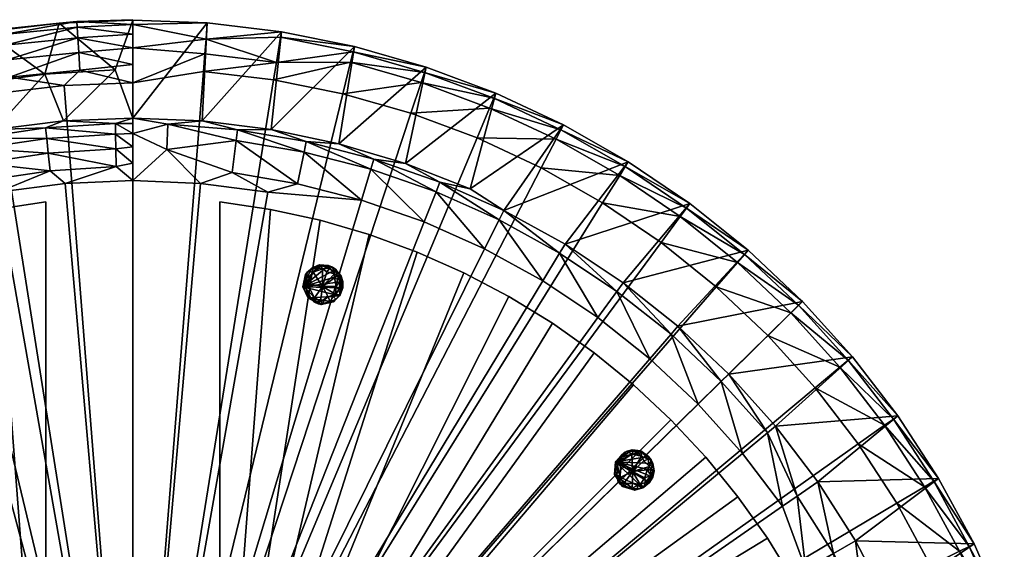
# Model space of a CAD drawing. Header units: millimetres. Extents: x -587 to 597, y -588 to 596.
# Tile 17 of 17: x -67 to 555, y 262 to 596. Entities that reach past the tile are written whole.
import ezdxf

# ---------------------------------------------------------------- set-up
doc = ezdxf.new("R2010")
doc.units = ezdxf.units.MM
doc.layers.get('0').update_dxf_attribs({"true_color": 0x5890e1})

msp = doc.modelspace()

# ---------------------------------------------------------------- meshes
at = {"color": 41, "true_color": 0xfcecad}
mesh = msp.add_polyface(dxfattribs=at)
corners = [(-38.89, 531.87, 40.3), (4.88, 533.68, 40.3), (-6.15, 530.22, 29.89), (4.88, 530.24, 29.71), (4.88, 524.02, 20.48), (-6.01, 523.5, 20.03), (4.88, 515.49, 13.32), (-5.81, 514.18, 12.6), (4.88, 505.32, 8.79), (-5.58, 503.08, 8.24), (4.88, 494.29, 7.24), (-37.89, 492.42, 7.24), (-47.34, 500.46, 8.24), (-80.33, 486.84, 7.24), (-88.73, 494.34, 8.24), (-122.12, 477.57, 7.24), (-90.81, 505.25, 12.6), (-92.56, 514.4, 20.03), (-48.5, 511.49, 12.6), (-93.82, 521, 29.89), (-49.48, 520.77, 20.03), (-125.25, 517.46, 40.3), (-82.37, 526.45, 40.3), (-50.18, 527.45, 29.89), (4.88, 3.61, 437.24), (4.88, 595.4, 390.3), (4.88, 556.01, 437.24), (-6.27, 564.14, 213.65), (-50.77, 561.48, 213.65), (-94.91, 555.3, 213.65)]
mesh.append_faces([[corners[k] for k in face] for face in [(24, 25, 26)]], dxfattribs={"vtx0": -1, "vtx1": -1, "color": 41})
mesh.append_faces([[corners[k] for k in face] for face in [(2, 4, 5), (5, 6, 7), (7, 8, 9), (9, 11, 12), (12, 13, 14), (14, 16, 12), (16, 17, 18), (16, 18, 12), (12, 18, 9), (17, 19, 20), (17, 20, 18), (18, 20, 7), (18, 7, 9), (19, 22, 23), (19, 23, 20), (20, 23, 5), (20, 5, 7), (23, 0, 2), (23, 2, 5)]], dxfattribs={"vtx0": -1, "vtx1": -1, "vtx2": -1, "color": 41})
mesh.append_faces([[corners[k] for k in face] for face in [(2, 1, 3), (2, 3, 4), (5, 4, 6), (7, 6, 8), (9, 8, 10), (9, 10, 11), (12, 11, 13), (14, 13, 15), (10, 6, 4), (10, 4, 3), (24, 1, 25), (27, 1, 0), (28, 0, 22), (29, 22, 21)]], dxfattribs={"vtx0": -1, "vtx2": -1, "color": 41})
mesh.append_faces([[corners[k] for k in face] for face in [(8, 6, 10)]], dxfattribs={"vtx1": -1, "color": 41})
mesh.append_faces([[corners[k] for k in face] for face in [(0, 1, 2), (21, 22, 19), (22, 0, 23), (3, 1, 10)]], dxfattribs={"vtx1": -1, "vtx2": -1, "color": 41})
mesh = msp.add_polyface(dxfattribs=at)
corners = [(4.88, 556.01, 437.24), (4.88, 595.4, 390.3), (4.88, 595.74, 401.89), (4.88, 592.74, 413.08), (4.88, 586.65, 422.95), (4.88, 577.99, 430.66), (4.88, 567.48, 435.56), (-87.7, 588.11, 390.3), (-77.24, 589.84, 391.28), (-41.55, 593.57, 390.3), (-30.41, 594.51, 391.28), (-30.41, 594.51, 403.2), (-30.2, 591, 414.6), (-29.8, 584.29, 424.45), (-29.24, 574.99, 431.88), (-28.58, 563.91, 436.24), (-38.46, 554.3, 437.24), (-72.99, 559.48, 436.24), (-81.53, 549.21, 437.24), (-77.24, 589.84, 403.2), (-76.76, 586.35, 414.6), (-75.83, 579.7, 424.45), (-74.53, 570.47, 431.88), (4.88, 533.68, 40.3), (-6.27, 564.14, 213.65), (-38.89, 531.87, 40.3), (-50.77, 561.48, 213.65), (-82.37, 526.45, 40.3), (-94.91, 555.3, 213.65)]
mesh.append_faces([[corners[k] for k in face] for face in [(0, 5, 6)]], dxfattribs={"vtx0": -1, "color": 41})
mesh.append_faces([[corners[k] for k in face] for face in [(7, 8, 9), (9, 10, 1), (1, 10, 2), (2, 11, 3), (3, 12, 4), (4, 13, 5), (5, 14, 6), (6, 15, 0), (0, 15, 16), (16, 17, 18)]], dxfattribs={"vtx0": -1, "vtx1": -1, "color": 41})
mesh.append_faces([[corners[k] for k in face] for face in [(9, 8, 10), (2, 10, 11), (3, 11, 12), (4, 12, 13), (5, 13, 14), (6, 14, 15), (16, 15, 17), (8, 19, 10), (19, 20, 11), (19, 11, 10), (20, 21, 12), (20, 12, 11), (21, 22, 13), (21, 13, 12), (22, 17, 14), (22, 14, 13), (15, 14, 17), (24, 25, 26), (26, 27, 28), (28, 7, 26), (26, 9, 24)]], dxfattribs={"vtx0": -1, "vtx1": -1, "vtx2": -1, "color": 41})
mesh.append_faces([[corners[k] for k in face] for face in [(0, 1, 2), (0, 2, 3), (0, 4, 5)]], dxfattribs={"vtx0": -1, "vtx2": -1, "color": 41})
mesh.append_faces([[corners[k] for k in face] for face in [(3, 4, 0), (1, 23, 24), (7, 9, 26), (9, 1, 24)]], dxfattribs={"vtx1": -1, "vtx2": -1, "color": 41})
mesh = msp.add_polyface(dxfattribs=at)
corners = [(4.88, 533.68, 40.3), (4.88, 3.61, 437.24), (4.88, 595.4, 390.3), (4.88, 3.61, 7.24), (188.79, 468.11, 8.24), (227.01, 451.09, 8.24), (222.26, 521.11, 436.24), (180.45, 536.74, 436.24), (534.96, 3.61, 40.3), (486.06, 137.95, 8.24), (495.62, 97.22, 8.24), (435.66, 363.45, 436.24), (405.71, 396.54, 436.24), (361.82, 353.15, 8.24), (389.82, 322.05, 8.24), (429.83, 248.95, 7.24), (456.92, 216.32, 8.24), (4.88, 494.29, 7.24), (47.65, 492.42, 7.24), (301.48, 480.14, 436.24), (262.68, 502.2, 436.24), (49.48, 563.13, 436.24), (4.88, 556.01, 437.24), (298.53, 407.78, 8.24), (331.32, 381.79, 8.24), (137.54, 549.01, 436.24), (93.79, 557.82, 436.24), (473.13, 177.75, 8.24), (373.22, 427.14, 436.24), (338.41, 455.07, 436.24), (487.22, 290.68, 436.24), (462.89, 328.09, 436.24), (501.73, 55.83, 8.24), (495.57, 3.61, 7.24), (415.12, 288.73, 8.24), (90.09, 486.84, 7.24), (149.28, 481.87, 8.24), (263.68, 430.93, 8.24), (508.5, 251.45, 436.24), (344.66, 397.25, 20.03), (310.53, 424.3, 20.03)]
mesh.append_faces([[corners[k] for k in face] for face in [(0, 1, 2), (0, 3, 1), (3, 4, 5), (6, 7, 1), (3, 8, 1), (9, 10, 3), (11, 12, 1), (13, 14, 3), (15, 16, 3), (17, 18, 3), (1, 19, 20), (1, 21, 22), (3, 23, 24), (1, 25, 26), (3, 27, 9), (1, 28, 29), (1, 30, 31), (3, 32, 33), (3, 14, 34), (3, 24, 13), (3, 34, 15), (3, 16, 27), (3, 35, 36), (37, 23, 3), (1, 7, 25), (1, 20, 6), (29, 19, 1), (1, 12, 28), (1, 31, 11), (38, 30, 1), (3, 10, 32), (26, 21, 1), (0, 17, 3), (2, 1, 22), (3, 5, 37), (36, 4, 3), (3, 18, 35), (39, 24, 40)]], dxfattribs={"color": 41})
mesh = msp.add_polyface(dxfattribs=at)
corners = [(98.64, 588.09, 403.2), (92.13, 526.45, 40.3), (48.65, 531.87, 40.3), (51.91, 593.69, 403.2), (70.05, 519.51, 20.03), (67.5, 499.25, 8.24), (26.27, 513.84, 12.6), (95.55, 568.78, 431.88), (98.09, 584.62, 414.6), (51.1, 583.49, 424.45), (4.88, 595.4, 390.3), (4.88, 533.68, 40.3), (4.88, 577.99, 430.66), (50.36, 574.2, 431.88), (113, 512.25, 20.03), (108.75, 492.28, 8.24), (26.94, 529.87, 29.89), (144.79, 578.79, 403.2), (143.95, 575.37, 414.6), (4.88, 592.74, 413.08), (70.9, 526.18, 29.89), (4.88, 524.02, 20.48), (4.88, 494.29, 7.24), (114.39, 518.82, 29.89), (93.79, 557.82, 436.24), (142.37, 568.85, 424.45), (49.48, 563.13, 436.24), (4.88, 556.01, 437.24), (47.65, 492.42, 7.24)]
mesh.append_faces([[corners[k] for k in face] for face in [(0, 1, 2), (0, 2, 3), (4, 5, 6), (7, 8, 9), (10, 3, 11), (9, 12, 13), (14, 15, 4), (7, 9, 13), (4, 6, 16), (17, 1, 0), (18, 8, 7), (9, 19, 12), (2, 20, 16), (21, 22, 11), (15, 5, 4), (21, 6, 22), (3, 19, 9), (0, 3, 9), (20, 4, 16), (14, 4, 20), (23, 14, 20), (21, 16, 6), (11, 16, 21), (7, 24, 25), (26, 24, 7), (19, 27, 12), (13, 12, 27), (10, 27, 19), (3, 10, 19), (8, 0, 9), (17, 0, 8), (11, 3, 2), (2, 16, 11), (28, 6, 5), (13, 27, 26), (7, 13, 26), (1, 20, 2), (1, 23, 20)]], dxfattribs={"color": 41})
mesh = msp.add_polyface(dxfattribs=at)
corners = [(190.04, 565.86, 403.2), (135.01, 517.46, 40.3), (144.79, 578.79, 403.2), (272.06, 520.34, 424.45), (312.27, 497.48, 424.45), (315.82, 503.18, 414.6), (276.76, 529.43, 403.2), (217.81, 489.04, 40.3), (234.13, 549.37, 403.2), (188.94, 562.52, 414.6), (143.95, 575.37, 414.6), (142.37, 568.85, 424.45), (232.77, 546.13, 414.6), (230.16, 539.93, 424.45), (275.15, 526.31, 414.6), (186.84, 556.14, 424.45), (177, 504.96, 40.3), (95.55, 568.78, 431.88), (92.13, 526.45, 40.3), (317.68, 506.16, 403.2), (239.08, 475.4, 29.89), (155.18, 501.42, 20.03), (113, 512.25, 20.03), (114.39, 518.82, 29.89), (157.12, 507.85, 29.89), (222.26, 521.11, 436.24), (262.68, 502.2, 436.24), (180.45, 536.74, 436.24), (137.54, 549.01, 436.24), (93.79, 557.82, 436.24), (98.09, 584.62, 414.6), (198.78, 493.34, 29.89)]
mesh.append_faces([[corners[k] for k in face] for face in [(0, 1, 2), (3, 4, 5), (6, 7, 8), (9, 10, 11), (12, 13, 14), (15, 13, 12), (0, 16, 1), (11, 10, 17), (11, 15, 9), (13, 3, 14), (2, 1, 18), (8, 7, 16), (8, 16, 0), (9, 15, 12), (19, 20, 6), (14, 3, 5), (21, 22, 23), (24, 21, 23), (25, 26, 3), (3, 26, 4), (13, 25, 3), (27, 25, 13), (15, 27, 13), (28, 27, 15), (11, 28, 15), (29, 28, 11), (0, 2, 10), (10, 2, 30), (14, 5, 19), (9, 0, 10), (8, 0, 9), (6, 14, 19), (12, 14, 6), (8, 12, 6), (9, 12, 8), (1, 23, 18), (1, 24, 23), (16, 24, 1), (16, 31, 24)]], dxfattribs={"color": 41})
mesh = msp.add_polyface(dxfattribs=at)
corners = [(-342.09, 350.57, 7.24), (-344.66, 360.55, 8.24), (-310.53, 379.49, 7.24), (-485.81, 3.61, 7.24), (-483.94, 46.37, 7.24), (4.88, 3.61, 7.24), (-478.35, 88.81, 7.24), (-469.09, 130.61, 7.24), (-456.21, 171.43, 7.24), (-439.83, 210.98, 7.24), (-420.07, 248.95, 7.24), (-397.07, 285.05, 7.24), (-371.01, 319.01, 7.24), (-276.57, 405.55, 7.24), (-240.46, 428.55, 7.24), (-202.49, 448.32, 7.24), (-162.94, 464.7, 7.24), (-122.12, 477.57, 7.24), (-80.33, 486.84, 7.24), (-37.89, 492.42, 7.24), (4.88, 494.29, 7.24), (4.88, 533.68, 40.3), (4.88, 3.61, 437.24), (4.88, 556.01, 437.24), (-38.46, 554.3, 437.24), (-81.53, 549.21, 437.24), (-124.07, 540.74, 437.24), (-165.82, 528.97, 437.24), (-206.51, 513.96, 437.24), (-245.9, 495.8, 437.24), (-283.75, 474.6, 437.24), (-319.81, 450.51, 437.24), (-353.87, 423.65, 437.24), (-385.73, 394.21, 437.24), (-415.17, 362.36, 437.24), (-442.02, 328.3, 437.24), (-466.12, 292.23, 437.24), (-487.31, 254.39, 437.24), (-505.47, 215, 437.24), (-520.48, 174.31, 437.24), (-525.2, 3.61, 40.3)]
mesh.append_faces([[corners[k] for k in face] for face in [(5, 19, 20)]], dxfattribs={"vtx0": -1, "color": 41})
mesh.append_faces([[corners[k] for k in face] for face in [(0, 1, 2), (20, 21, 5), (5, 21, 22)]], dxfattribs={"vtx0": -1, "vtx1": -1, "color": 41})
mesh.append_faces([[corners[k] for k in face] for face in [(5, 4, 6), (5, 6, 7), (5, 8, 9), (5, 9, 10), (5, 11, 12), (5, 12, 0), (5, 2, 13), (5, 13, 14), (5, 15, 16), (5, 16, 17), (5, 18, 19), (22, 24, 25), (22, 25, 26), (22, 27, 28), (22, 28, 29), (22, 30, 31), (22, 31, 32), (22, 33, 34), (22, 34, 35), (22, 36, 37), (22, 37, 38), (40, 3, 5), (40, 5, 22)]], dxfattribs={"vtx0": -1, "vtx2": -1, "color": 41})
mesh.append_faces([[corners[k] for k in face] for face in [(3, 4, 5), (23, 24, 22)]], dxfattribs={"vtx1": -1, "color": 41})
mesh.append_faces([[corners[k] for k in face] for face in [(7, 8, 5), (10, 11, 5), (0, 2, 5), (14, 15, 5), (17, 18, 5), (26, 27, 22), (29, 30, 22), (32, 33, 22), (35, 36, 22), (38, 39, 22)]], dxfattribs={"vtx1": -1, "vtx2": -1, "color": 41})
mesh = msp.add_polyface(dxfattribs=at)
corners = [(276.76, 529.43, 403.2), (239.08, 475.4, 29.89), (217.81, 489.04, 40.3), (356.62, 479.72, 403.2), (314.48, 429.74, 29.89), (277.74, 454.15, 29.89), (227.01, 451.09, 8.24), (188.79, 468.11, 8.24), (196.31, 487.1, 20.03), (310.53, 424.3, 20.03), (236.09, 469.38, 20.03), (155.18, 501.42, 20.03), (149.28, 481.87, 8.24), (113, 512.25, 20.03), (317.68, 506.16, 403.2), (315.82, 503.18, 414.6), (312.27, 497.48, 424.45), (354.53, 476.9, 414.6), (108.75, 492.28, 8.24), (298.53, 407.78, 8.24), (263.68, 430.93, 8.24), (274.26, 448.4, 20.03), (350.54, 471.5, 424.45), (344.66, 397.25, 20.03), (349.05, 402.33, 29.89), (4.88, 494.29, 7.24), (26.27, 513.84, 12.6), (47.65, 492.42, 7.24), (157.12, 507.85, 29.89), (198.78, 493.34, 29.89), (331.32, 381.79, 8.24), (301.48, 480.14, 436.24), (338.41, 455.07, 436.24), (262.68, 502.2, 436.24), (67.5, 499.25, 8.24), (90.09, 486.84, 7.24), (177, 504.96, 40.3)]
mesh.append_faces([[corners[k] for k in face] for face in [(0, 1, 2), (3, 4, 5), (6, 7, 8), (4, 9, 5), (10, 6, 8), (11, 12, 13), (3, 5, 14), (15, 16, 17), (12, 18, 13), (19, 20, 21), (16, 22, 17), (23, 9, 4), (8, 7, 11), (14, 5, 1), (21, 20, 10), (20, 6, 10), (7, 12, 11), (24, 23, 4), (25, 26, 27), (8, 11, 28), (29, 8, 28), (10, 8, 29), (1, 10, 29), (21, 10, 1), (5, 21, 1), (9, 21, 5), (9, 19, 21), (30, 19, 9), (31, 32, 22), (16, 31, 22), (33, 31, 16), (15, 17, 3), (14, 15, 3), (27, 34, 35), (35, 18, 12), (35, 34, 18), (2, 29, 36), (2, 1, 29)]], dxfattribs={"color": 41})
mesh = msp.add_polyface(dxfattribs=at)
corners = [(-472.32, 58.61, 7.24), (-467.57, 90.46, 7.24), (-460.68, 121.93, 7.24), (-451.71, 152.86, 7.24), (-440.68, 183.12, 7.24), (-427.65, 212.58, 7.24), (-412.67, 241.1, 7.24), (-395.82, 268.54, 7.24), (-377.16, 294.8, 7.24), (-356.79, 319.75, 7.24), (-334.79, 343.27, 7.24), (-311.26, 365.27, 7.24), (-286.31, 385.65, 7.24), (-260.06, 404.3, 7.24), (-232.61, 421.16, 7.24), (-204.09, 436.13, 7.24), (-174.64, 449.17, 7.24), (-144.37, 460.19, 7.24), (-113.44, 469.17, 7.24), (-81.98, 476.05, 7.24), (-50.12, 480.81, 7.24), (-50.12, 480.81, 6.24), (-81.98, 476.05, 6.24), (-113.44, 469.17, 6.24), (-144.37, 460.19, 6.24), (-174.64, 449.17, 6.24), (-204.09, 436.13, 6.24), (-232.61, 421.16, 6.24), (-260.06, 404.3, 6.24), (-286.31, 385.65, 6.24), (-311.26, 365.27, 6.24), (-334.79, 343.27, 6.24), (-356.79, 319.75, 6.24), (-377.16, 294.8, 6.24), (-395.82, 268.54, 6.24), (-412.67, 241.1, 6.24), (-427.65, 212.58, 6.24), (-440.68, 183.12, 6.24), (-451.71, 152.86, 6.24), (-460.68, 121.93, 6.24), (-467.57, 90.46, 6.24), (-472.32, 58.61, 6.24), (-50.12, 58.61, 7.24), (-50.12, 58.61, 6.24)]
mesh.append_faces([[corners[k] for k in face] for face in [(22, 20, 21), (43, 0, 41), (21, 42, 43), (42, 1, 0), (40, 43, 41)]], dxfattribs={"vtx0": -1, "color": 41})
mesh.append_faces([[corners[k] for k in face] for face in [(40, 2, 39), (39, 3, 38), (38, 4, 37), (37, 5, 36), (36, 6, 35), (35, 7, 34), (34, 8, 33), (33, 9, 32), (32, 10, 31), (31, 11, 30), (30, 12, 29), (29, 13, 28), (28, 14, 27), (27, 15, 26), (26, 16, 25), (25, 17, 24), (24, 18, 23), (23, 19, 22), (22, 43, 23), (23, 43, 24), (24, 43, 25), (25, 43, 26), (26, 43, 27), (27, 43, 28), (28, 43, 29), (29, 43, 30), (30, 43, 31), (31, 43, 32), (32, 43, 33), (33, 43, 34), (34, 43, 35), (35, 43, 36), (36, 43, 37), (37, 43, 38), (38, 43, 39), (39, 43, 40)]], dxfattribs={"vtx0": -1, "vtx1": -1, "color": 41})
mesh.append_faces([[corners[k] for k in face] for face in [(40, 0, 1), (40, 1, 2), (39, 2, 3), (38, 3, 4), (37, 4, 5), (36, 5, 6), (35, 6, 7), (34, 7, 8), (33, 8, 9), (32, 9, 10), (31, 10, 11), (30, 11, 12), (29, 12, 13), (28, 13, 14), (27, 14, 15), (26, 15, 16), (25, 16, 17), (24, 17, 18), (23, 18, 19), (22, 19, 20), (42, 19, 18), (42, 18, 17), (42, 16, 15), (42, 15, 14), (42, 13, 12), (42, 12, 11), (42, 10, 9), (42, 9, 8), (42, 7, 6), (42, 6, 5), (42, 4, 3), (42, 3, 2)]], dxfattribs={"vtx0": -1, "vtx2": -1, "color": 41})
mesh.append_faces([[corners[k] for k in face] for face in [(41, 0, 40), (42, 0, 43), (20, 42, 21), (20, 19, 42), (21, 43, 22)]], dxfattribs={"vtx1": -1, "color": 41})
mesh.append_faces([[corners[k] for k in face] for face in [(17, 16, 42), (14, 13, 42), (11, 10, 42), (8, 7, 42), (5, 4, 42), (2, 1, 42)]], dxfattribs={"vtx1": -1, "vtx2": -1, "color": 41})
mesh = msp.add_polyface(dxfattribs=at)
corners = [(59.88, 58.61, 6.24), (386.92, 294.8, 6.24), (184.4, 449.17, 6.24), (450.44, 183.12, 6.24), (296.08, 385.65, 6.24), (482.09, 58.61, 6.24), (59.88, 480.81, 7.24), (242.37, 421.16, 6.24), (344.55, 343.27, 6.24), (422.43, 241.1, 6.24), (123.2, 469.17, 6.24), (470.44, 121.93, 6.24), (366.55, 319.75, 6.24), (321.02, 365.27, 6.24), (405.58, 268.54, 6.24), (269.82, 404.3, 6.24), (437.41, 212.58, 6.24), (213.85, 436.13, 6.24), (461.47, 152.86, 6.24), (154.14, 460.19, 6.24), (477.33, 90.46, 6.24), (91.74, 476.05, 6.24)]
mesh.append_faces([[corners[k] for k in face] for face in [(15, 0, 7), (0, 15, 7), (9, 14, 0), (9, 0, 14), (12, 0, 8), (12, 8, 0), (11, 0, 18), (0, 11, 18), (19, 0, 10), (0, 19, 10), (17, 0, 2), (17, 2, 0), (13, 0, 4), (0, 13, 4), (3, 0, 16), (0, 3, 16), (0, 21, 6), (21, 0, 6), (5, 20, 0), (5, 0, 20), (1, 0, 12), (0, 1, 12), (8, 0, 13), (0, 8, 13), (14, 0, 1), (0, 14, 1), (4, 15, 0), (4, 0, 15), (16, 0, 9), (0, 16, 9), (7, 0, 17), (0, 7, 17), (18, 0, 3), (18, 3, 0), (2, 0, 19), (0, 2, 19), (20, 0, 11), (0, 20, 11), (10, 0, 21), (10, 21, 0)]], dxfattribs={"color": 41})
mesh = msp.add_polyface(dxfattribs=at)
corners = [(427.6, 418, 403.2), (349.05, 402.33, 29.89), (393.34, 450.27, 403.2), (381.21, 372.14, 29.89), (391.03, 447.62, 414.6), (386.62, 442.55, 424.45), (425.09, 415.54, 414.6), (420.29, 410.84, 424.45), (451.33, 376.54, 424.45), (456.49, 380.85, 414.6), (350.54, 471.5, 424.45), (485.03, 343.78, 414.6), (487.9, 345.81, 403.2), (410.73, 339.35, 29.89), (459.18, 383.1, 403.2), (376.41, 367.44, 20.03), (479.55, 339.9, 424.45), (344.66, 397.25, 20.03), (405.55, 335.07, 20.03), (354.53, 476.9, 414.6), (314.48, 429.74, 29.89), (356.62, 479.72, 403.2), (435.66, 363.45, 436.24), (462.89, 328.09, 436.24), (361.82, 353.15, 8.24), (331.32, 381.79, 8.24), (405.71, 396.54, 436.24), (373.22, 427.14, 436.24), (338.41, 455.07, 436.24), (389.82, 322.05, 8.24)]
mesh.append_faces([[corners[k] for k in face] for face in [(0, 1, 2), (0, 3, 1), (4, 5, 6), (7, 8, 9), (10, 5, 4), (9, 8, 11), (12, 13, 14), (3, 15, 1), (5, 7, 6), (8, 16, 11), (15, 17, 1), (18, 15, 3), (6, 7, 9), (14, 3, 0), (19, 10, 4), (2, 20, 21), (3, 13, 18), (14, 13, 3), (2, 1, 20), (22, 23, 16), (24, 25, 17), (26, 22, 8), (8, 22, 16), (7, 26, 8), (27, 26, 7), (5, 27, 7), (28, 27, 5), (15, 24, 17), (29, 24, 15), (10, 28, 5), (18, 29, 15), (9, 11, 12), (14, 9, 12), (6, 9, 14), (0, 6, 14), (4, 6, 0), (19, 4, 2), (2, 4, 0), (21, 19, 2)]], dxfattribs={"color": 41})
at = {"color": 18, "true_color": 0x050505}
mesh = msp.add_polyface(dxfattribs=at)
corners = [(123.25, 440.75, 2.44), (115.01, 422.06, 1.75), (134.08, 434.03, 0.64), (123.46, 418.02, 0.64), (135.02, 425.25, 0.64), (118.72, 436.45, 0.25), (113.97, 431.58, 1.14), (131.45, 421.1, 0.25), (124.57, 427.39, -0.11), (135.93, 431, 1.14), (112.25, 427.26, 6.24), (129.48, 417.7, 1.75), (128.5, 440.61, 3.19), (133.14, 438.04, 3.19), (114.58, 425.8, 0.64), (115.23, 436.61, 3.19), (119.52, 417.59, 2.44), (135.68, 422.24, 3.19), (137.42, 426.59, 6.24), (119.59, 420.16, 0.25), (124.62, 438.57, 0.25), (132.95, 419.38, 2.44), (135.44, 434.83, 2.44), (123.87, 415.95, 6.24), (114.93, 429.14, 0.25), (124.57, 416.77, 1.75), (113.94, 435.05, 6.24), (132.21, 435.37, 0.25), (112.5, 426.61, 3.19), (129.28, 439.03, 1.14), (132.88, 422.66, 0.25), (115.55, 419.99, 6.24), (136.45, 426.1, 1.75), (113.47, 433.07, 2.44), (125.68, 418.67, 0.25), (122.35, 438.98, 0.64), (131.62, 417.84, 6.24), (122.53, 441.09, 6.24), (118.6, 438.64, 1.75), (136.78, 432.54, 3.19), (135.46, 421.59, 6.24), (116.99, 420.5, 1.14), (130.96, 439.57, 3.19), (133.23, 427.71, -0.1), (136.15, 434.46, 6.24), (117.58, 439, 6.24), (121.91, 416.43, 3.19), (128.15, 420.87, -0.1), (127.31, 436.65, -0.1), (132.12, 432.87, -0.1), (137.42, 430.63, 6.24)]
mesh.append_faces([[corners[k] for k in face] for face in [(12, 10, 13), (43, 30, 8), (40, 31, 36), (8, 3, 19), (49, 43, 8), (44, 10, 50), (45, 10, 37), (8, 48, 27), (8, 19, 24), (26, 33, 10), (8, 47, 3), (36, 31, 23), (5, 20, 8), (8, 24, 5), (9, 43, 49), (18, 10, 40), (40, 10, 31), (28, 14, 1), (3, 47, 34), (21, 7, 17), (27, 48, 29), (37, 10, 12), (27, 29, 42), (9, 2, 22), (28, 6, 24), (6, 5, 24), (38, 0, 35), (15, 5, 6), (19, 3, 16), (23, 25, 36), (18, 17, 32), (4, 17, 30), (50, 39, 44), (50, 32, 39), (41, 19, 16), (14, 19, 41), (29, 20, 0), (35, 0, 20), (36, 25, 11), (11, 7, 21), (13, 10, 44), (13, 22, 2), (23, 46, 25), (23, 41, 16), (24, 19, 14), (28, 24, 14), (34, 25, 3), (46, 3, 25), (26, 15, 33), (45, 0, 38), (27, 13, 2), (8, 27, 49), (10, 28, 1), (10, 33, 28), (12, 29, 0), (12, 42, 29), (7, 30, 17), (8, 30, 47), (31, 41, 23), (10, 1, 31), (32, 17, 4), (9, 32, 4), (6, 28, 33), (15, 6, 33), (34, 47, 11), (11, 25, 34), (20, 5, 35), (35, 5, 38), (36, 11, 21), (36, 21, 40), (37, 0, 45), (37, 12, 0), (45, 38, 15), (38, 5, 15), (32, 9, 39), (9, 22, 39), (40, 21, 17), (40, 17, 18), (31, 1, 41), (1, 14, 41), (13, 42, 12), (42, 13, 27), (30, 43, 4), (4, 43, 9), (44, 39, 22), (44, 22, 13), (26, 10, 45), (45, 15, 26), (16, 3, 46), (23, 16, 46), (30, 7, 47), (11, 47, 7), (20, 48, 8), (29, 48, 20), (27, 2, 49), (2, 9, 49), (50, 10, 18), (18, 32, 50)]], dxfattribs={"color": 18})
at = {"color": 41, "true_color": 0xfcecad}
mesh = msp.add_polyface(dxfattribs=at)
corners = [(-363.65, 379.94, 29.89), (-358.95, 375.14, 20.03), (-393.85, 347.78, 29.89), (-385.11, 362.62, 40.3), (-413.43, 329.19, 40.3), (-421.25, 313.21, 29.89), (-438.88, 293.53, 40.3), (-420.07, 248.95, 7.24), (-442.61, 225.74, 8.24), (-422.45, 262.41, 8.24), (-397.07, 285.05, 7.24), (-399.29, 297.26, 8.24), (-371.01, 319.01, 7.24), (-373.3, 330.05, 8.24), (-342.09, 350.57, 7.24), (-344.66, 360.55, 8.24), (-352.43, 368.48, 12.6), (-388.76, 343.39, 20.03), (-381.71, 337.3, 12.6), (-415.81, 309.26, 20.03), (-445.66, 276.46, 29.89), (-408.27, 303.78, 12.6), (-439.92, 272.98, 20.03), (-431.94, 268.16, 12.6), (-415.17, 362.36, 437.24), (-418.66, 371.95, 436.24), (-446.58, 337.13, 436.24), (-427.03, 379.23, 431.88), (4.88, 3.61, 437.24), (-520.48, 174.31, 437.24), (-532.26, 132.56, 437.24), (-540.72, 90.02, 437.24), (-545.82, 46.95, 437.24), (-547.52, 3.61, 437.24), (-525.2, 3.61, 40.3), (-586.91, 3.61, 390.3), (-432.46, 354.41, 213.65), (-403.2, 388.04, 213.65)]
mesh.append_faces([[corners[k] for k in face] for face in [(28, 32, 33)]], dxfattribs={"vtx0": -1, "color": 41})
mesh.append_faces([[corners[k] for k in face] for face in [(3, 2, 4), (4, 5, 6), (7, 9, 10), (10, 11, 12), (12, 13, 14), (34, 28, 35), (4, 36, 3)]], dxfattribs={"vtx0": -1, "vtx1": -1, "color": 41})
mesh.append_faces([[corners[k] for k in face] for face in [(0, 1, 2), (0, 2, 3), (4, 2, 5), (7, 8, 9), (10, 9, 11), (12, 11, 13), (14, 13, 15), (1, 16, 17), (1, 17, 2), (2, 17, 5), (16, 15, 18), (16, 18, 17), (17, 18, 19), (17, 19, 5), (5, 19, 20), (15, 13, 18), (18, 13, 21), (18, 21, 19), (19, 21, 22), (19, 22, 20), (13, 11, 21), (21, 11, 23), (21, 23, 22), (11, 9, 23), (24, 25, 26), (26, 25, 27), (3, 36, 37)]], dxfattribs={"vtx0": -1, "vtx1": -1, "vtx2": -1, "color": 41})
mesh.append_faces([[corners[k] for k in face] for face in [(28, 29, 30), (28, 30, 31), (35, 28, 33)]], dxfattribs={"vtx0": -1, "vtx2": -1, "color": 41})
mesh.append_faces([[corners[k] for k in face] for face in [(31, 32, 28)]], dxfattribs={"vtx1": -1, "vtx2": -1, "color": 41})
mesh = msp.add_polyface(dxfattribs=at)
corners = [(513.56, 306.35, 403.2), (536, 264.98, 403.2), (461.04, 266.97, 29.89), (481.48, 227.87, 29.89), (510.54, 304.55, 414.6), (504.77, 301.12, 424.45), (532.85, 263.43, 414.6), (479.55, 339.9, 424.45), (487.9, 345.81, 403.2), (437.4, 304.22, 29.89), (410.73, 339.35, 29.89), (526.82, 260.46, 424.45), (545.58, 218.18, 424.45), (551.82, 220.66, 414.6), (424.23, 295.06, 12.6), (466.96, 221.05, 12.6), (447.15, 258.95, 12.6), (483.54, 181.62, 12.6), (405.55, 335.07, 20.03), (555.09, 221.96, 403.2), (485.03, 343.78, 414.6), (498.57, 187.21, 29.89), (508.5, 251.45, 436.24), (526.6, 210.65, 436.24), (487.22, 290.68, 436.24), (462.89, 328.09, 436.24), (415.12, 288.73, 8.24), (389.82, 322.05, 8.24), (429.83, 248.95, 7.24), (456.92, 216.32, 8.24)]
mesh.append_faces([[corners[k] for k in face] for face in [(0, 1, 2), (2, 1, 3), (4, 5, 6), (7, 5, 4), (8, 9, 10), (11, 12, 13), (10, 9, 14), (2, 3, 15), (5, 11, 6), (14, 9, 16), (16, 2, 15), (15, 3, 17), (18, 10, 14), (6, 11, 13), (1, 19, 3), (0, 9, 8), (20, 7, 4), (3, 19, 21), (2, 9, 0), (9, 2, 16), (22, 23, 12), (11, 22, 12), (24, 22, 11), (5, 24, 11), (25, 24, 5), (7, 25, 5), (26, 27, 18), (28, 16, 29), (14, 16, 28), (14, 26, 18), (28, 26, 14), (16, 15, 29), (6, 13, 19), (1, 6, 19), (4, 6, 1), (0, 4, 1), (20, 4, 0), (8, 20, 0)]], dxfattribs={"color": 41})
at = {"color": 18, "true_color": 0x050505}
mesh = msp.add_polyface(dxfattribs=at)
corners = [(325.97, 323, 2.44), (309.49, 310.93, 1.75), (331.98, 311.76, 0.64), (314.78, 303.21, 0.64), (328.41, 303.69, 0.64), (319.89, 321.54, 0.25), (313.34, 319.7, 1.14), (323.24, 301.89, 0.25), (320.43, 310.77, -0.11), (332.07, 308.21, 1.14), (309.69, 316.81, 6.24), (319.84, 299.92, 1.75), (330.44, 320.25, 3.19), (333.17, 315.71, 3.19), (310.98, 314.39, 0.64), (316.95, 323.42, 3.19), (311.15, 304.8, 2.44), (327.48, 300.75, 3.19), (331.15, 303.65, 6.24), (312.5, 306.99, 0.25), (326.06, 320.43, 0.25), (323.68, 299.65, 2.44), (333.56, 311.78, 2.44), (314.1, 301.21, 6.24), (312.95, 317.1, 0.25), (315.11, 301.57, 1.75), (315.05, 322.72, 6.24), (331.03, 313.86, 0.25), (309.59, 316.13, 3.19), (330.32, 318.49, 1.14), (325.26, 302.52, 0.25), (308.91, 308.87, 6.24), (330.07, 303.71, 1.75), (313.65, 321.24, 2.44), (317.02, 302.66, 0.25), (324.3, 321.92, 0.64), (321.75, 298.97, 6.24), (325.51, 323.65, 6.24), (320.88, 323.5, 1.75), (333.58, 309.13, 3.19), (326.96, 300.3, 6.24), (310.42, 308.59, 1.14), (332.05, 318.13, 3.19), (328.09, 306.72, -0.1), (333.99, 311.1, 6.24), (320.18, 324.32, 6.24), (312.64, 302.61, 3.19), (320.26, 303.33, -0.1), (327.43, 317.42, -0.1), (329.71, 311.74, -0.1), (333.17, 307.15, 6.24)]
mesh.append_faces([[corners[k] for k in face] for face in [(12, 10, 13), (43, 30, 8), (40, 31, 36), (8, 3, 19), (49, 43, 8), (44, 10, 50), (45, 10, 37), (8, 48, 27), (8, 19, 24), (26, 33, 10), (8, 47, 3), (36, 31, 23), (5, 20, 8), (8, 24, 5), (9, 43, 49), (18, 10, 40), (40, 10, 31), (28, 14, 1), (3, 47, 34), (21, 7, 17), (27, 48, 29), (37, 10, 12), (27, 29, 42), (9, 2, 22), (28, 6, 24), (6, 5, 24), (38, 0, 35), (15, 5, 6), (19, 3, 16), (23, 25, 36), (18, 17, 32), (4, 17, 30), (50, 39, 44), (50, 32, 39), (41, 19, 16), (14, 19, 41), (29, 20, 0), (35, 0, 20), (36, 25, 11), (11, 7, 21), (13, 10, 44), (13, 22, 2), (23, 46, 25), (23, 41, 16), (24, 19, 14), (28, 24, 14), (34, 25, 3), (46, 3, 25), (26, 15, 33), (45, 0, 38), (27, 13, 2), (8, 27, 49), (10, 28, 1), (10, 33, 28), (12, 29, 0), (12, 42, 29), (7, 30, 17), (8, 30, 47), (31, 41, 23), (10, 1, 31), (32, 17, 4), (9, 32, 4), (6, 28, 33), (15, 6, 33), (34, 47, 11), (11, 25, 34), (20, 5, 35), (35, 5, 38), (36, 11, 21), (36, 21, 40), (37, 0, 45), (37, 12, 0), (45, 38, 15), (38, 5, 15), (32, 9, 39), (9, 22, 39), (40, 21, 17), (40, 17, 18), (31, 1, 41), (1, 14, 41), (13, 42, 12), (42, 13, 27), (30, 43, 4), (4, 43, 9), (44, 39, 22), (44, 22, 13), (26, 10, 45), (45, 15, 26), (16, 3, 46), (23, 16, 46), (30, 7, 47), (11, 47, 7), (20, 48, 8), (29, 48, 20), (27, 2, 49), (2, 9, 49), (50, 10, 18), (18, 32, 50)]], dxfattribs={"color": 18})

doc.saveas('drawing.dxf')
